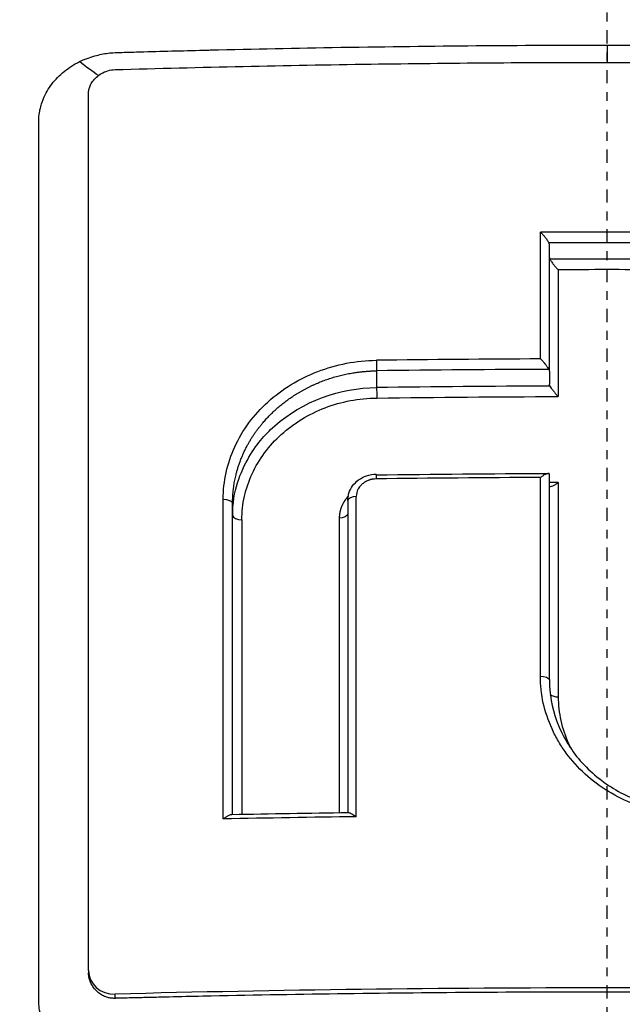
# Model space of a CAD drawing. Header units: millimetres. Extents: x 0 to 4378, y 0 to 2376.
# Tile 256 of 256: x 2208 to 2215, y 1718 to 1729. Entities that reach past the tile are written whole.
import ezdxf

# ---------------------------------------------------------------- set-up
doc = ezdxf.new("R2010")
doc.units = ezdxf.units.MM
doc.header["$LTSCALE"] = 0.2
doc.linetypes.add('CENTER2', pattern=[1.125, 0.75, -0.125, 0.125, -0.125])
doc.layers.add('02_Center Line', color=1, linetype='CENTER2')

# ---------------------------------------------------------------- blocks, each defined once
blk = doc.blocks.new('A$C8e57dc05')
for p, q in [((-0.649, 1122.599), (-0.649, 1124.032)), ((-2.602, 1122.604), (-2.602, 1122.415)), ((-0.649, 1122.599), (-0.649, 1122.452)), ((-0.649, 1119.108), (-0.649, 1121.436)), ((-0.649, 1121.318), (-0.649, 1121.422)), ((-0.649, 1119.108), (-0.649, 1121.3)), ((-4.23, 1117.587), (-4.23, 1121.106)), ((-4.23, 1121.106), (-4.23, 1120.966)), ((-2.928, 1121.136), (-2.928, 1117.608)), ((-4.23, 1117.587), (-4.23, 1120.966)), ((-2.928, 1120.982), (-2.928, 1117.608)), ((-2.928, 1120.982), (-2.928, 1120.982)), ((-0.649, 1119.108), (-0.649, 1119.108)), ((-0.649, 1119.108), (-0.649, 1119.108)), ((-5.858, 1115.821), (-5.858, 1115.793)), ((-5.558, 1115.506), (-5.558, 1115.554))]:
    blk.add_line(p, q)
blk.add_arc((-0.402, 1123.826), 0.725, 250.1354, 250.1365)
for centre, major_axis, ratio, start_param, end_param in [((-0.759, 1083.297), (0.004, 82.251), 0.0001, 5.212499, 5.232472), ((0, 1097.606), (71.394, -0.001), 0.372125, 1.56023, 1.581294), ((-0.761, 1124.059), (-0.111, 0.038), 0.508261, 3.322829, 3.62204), ((0, 1097.401), (71.374, -0.001), 0.37342, 1.56159, 1.579944), ((0, 1097.215), (71.379, -0.001), 0.373395, 1.561722, 1.579812), ((0, 1097.009), (71.367, -0.001), 0.374672, 1.563054, 1.57848), ((-0.541, 1083.326), (-0.002, 81.799), 0.000088, 1.053934, 1.073989), ((0.009, 1095.15), (74.104, -0.001), 0.372313, 1.581043, 1.606078), ((0.009, 1094.976), (74.055, -0.001), 0.373311, 1.579759, 1.60606), ((0.008, 1094.787), (74.001, -0.001), 0.373579, 1.579615, 1.60608), ((-2.603, 1121.335), (-0.0013, 0.1), 0.032031, 0.000012, 1.088558), ((0.007, 1093.274), (-75.665, 0.001), 0.371697, 4.722395, 4.746949), ((-2.603, 1121.335), (-0.0013, 0.1), 0.032031, 6.200485, 6.283197), ((-0.755, 1083.652), (0.003, 81.499), 0.000065, 5.163078, 5.193919), ((0.006, 1093.163), (75.101, -0.001), 0.375219, 1.578176, 1.579515), ((-0.543, 1083.646), (-0.001, 81.117), 0.000063, 1.087484, 1.120975), ((-2.849, 1083.786), (-0.006, -81.06), 0.000203, 2.000559, 2.050301), ((-4.356, 1083.868), (0.006, 80.689), 0.000244, 5.1428, 5.192726), ((-4.103, 1083.855), (-0.005, 80.346), 0.000269, 1.09132, 1.137515), ((-3.005, 1083.794), (0.004, -80.621), 0.000239, 4.233607, 4.279597), ((0.026, 1087.784), (-80.099, 0.001), 0.371981, 4.748074, 4.766871), ((-5.558, 1115.829), (0.297, 0.047), 0.914372, 2.997164, 4.567957)]:
    blk.add_ellipse(centre, major_axis=major_axis, ratio=ratio, start_param=start_param, end_param=end_param)
for points, knots in [([(-21.116, 1079.812), (-21.626, 1080.346), (-22.095, 1080.863), (-23.074, 1081.997), (-23.575, 1082.596), (-24.501, 1083.779), (-25.497, 1085.091), (-27.14, 1087.752), (-27.524, 1088.412), (-27.992, 1089.301), (-28.114, 1089.541), (-28.356, 1090.026), (-28.486, 1090.291), (-28.785, 1090.918), (-28.96, 1091.298), (-29.179, 1091.8), (-29.235, 1091.929), (-29.489, 1092.531), (-29.685, 1093.024), (-30.166, 1094.313), (-30.435, 1095.119), (-31.714, 1099.5), (-32.401, 1103.946), (-31.75, 1109.237), (-31.715, 1109.494), (-31.638, 1110.024), (-31.596, 1110.288), (-31.509, 1110.801), (-31.463, 1111.054), (-31.22, 1112.311), (-30.976, 1113.302), (-30.536, 1114.774), (-30.376, 1115.263), (-29.508, 1117.715), (-28.615, 1119.614), (-27.265, 1121.862), (-26.987, 1122.299), (-24.346, 1126.245), (-21.31, 1129.258), (-15.568, 1133.101), (-13.191, 1134.314), (-9.442, 1135.705), (-8.166, 1136.093), (-5.586, 1136.717), (-4.261, 1136.955), (-2.933, 1137.1)], [0, 0, 0, 0, 0.224226, 0.224226, 0.438481, 0.438481, 0.643813, 0.643813, 0.718212, 0.718212, 0.74576, 0.74576, 0.776284, 0.776284, 0.820204, 0.820204, 0.834927, 0.834927, 0.896521, 0.896521, 0.995652, 0.995652, 1.428405, 1.428405, 1.450296, 1.450296, 1.471663, 1.471663, 1.492327, 1.492327, 1.574835, 1.574835, 1.616316, 1.616316, 1.784634, 1.784634, 1.826029, 1.826029, 2.164003, 2.164003, 2.373598, 2.373598, 2.479923, 2.479923, 2.586935, 2.586935, 2.586935, 2.586935]), ([(-13.381, 1135.946), (-13.998, 1135.734), (-14.607, 1135.509), (-15.869, 1135.008), (-16.518, 1134.73), (-17.882, 1134.106), (-18.593, 1133.754), (-21.136, 1132.406), (-22.859, 1131.309), (-24.878, 1129.812), (-25.292, 1129.493), (-26.628, 1128.419), (-27.511, 1127.642), (-29.245, 1125.982), (-30.089, 1125.094), (-31.29, 1123.713), (-31.686, 1123.235), (-32.465, 1122.252), (-32.847, 1121.745), (-33.595, 1120.703), (-33.96, 1120.166), (-35.055, 1118.474), (-35.73, 1117.299), (-36.656, 1115.489), (-36.956, 1114.864), (-37.531, 1113.578), (-37.806, 1112.918), (-38.327, 1111.564), (-38.572, 1110.869), (-38.912, 1109.816), (-39.021, 1109.459), (-39.344, 1108.356), (-39.539, 1107.607), (-40.087, 1105.227), (-40.357, 1103.584), (-40.566, 1101.537), (-40.6, 1101.135), (-40.668, 1100.196), (-40.695, 1099.658), (-40.722, 1098.766), (-40.728, 1098.44), (-40.73, 1098.006), (-40.731, 1097.943), (-40.731, 1097.804), (-40.731, 1097.732), (-40.731, 1097.407), (-40.73, 1097.212), (-40.73, 1096.859), (-40.73, 1096.763), (-40.731, 1096.477), (-40.731, 1096.331), (-40.731, 1096.022), (-40.731, 1095.87), (-40.73, 1095.617), (-40.729, 1095.516), (-40.727, 1095.326), (-40.725, 1095.245), (-40.722, 1095.048), (-40.719, 1094.941), (-40.714, 1094.743), (-40.711, 1094.653), (-40.665, 1093.298), (-40.562, 1092.033), (-40.293, 1089.965), (-40.163, 1089.16), (-39.86, 1087.591), (-39.689, 1086.825), (-39.401, 1085.694), (-39.302, 1085.327), (-38.987, 1084.226), (-38.756, 1083.495), (-37.548, 1080.034), (-36.282, 1077.363), (-34.603, 1074.666), (-34.516, 1074.529), (-34.342, 1074.256), (-34.254, 1074.12), (-34.076, 1073.85), (-33.986, 1073.715), (-33.824, 1073.474), (-33.751, 1073.367), (-33.302, 1072.716), (-32.907, 1072.174), (-32.383, 1071.49), (-32.266, 1071.339), (-32.046, 1071.059), (-31.942, 1070.929), (-31.733, 1070.669), (-31.627, 1070.539), (-31.383, 1070.244), (-31.245, 1070.08), (-30.972, 1069.76), (-30.838, 1069.605), (-30.548, 1069.276), (-30.393, 1069.104), (-30.163, 1068.853), (-30.091, 1068.775), (-29.914, 1068.585), (-29.808, 1068.473), (-29.578, 1068.232), (-29.453, 1068.102), (-29.144, 1067.787), (-28.959, 1067.602), (-28.573, 1067.222), (-28.372, 1067.028), (-27.754, 1066.444), (-27.329, 1066.059), (-26.789, 1065.591), (-26.686, 1065.502), (-26.417, 1065.274), (-26.251, 1065.135), (-25.903, 1064.849), (-25.722, 1064.703), (-25.343, 1064.403), (-25.145, 1064.248), (-24.745, 1063.943), (-24.544, 1063.793), (-24.145, 1063.5), (-23.948, 1063.358), (-23.359, 1062.942), (-22.962, 1062.672), (-22.177, 1062.158), (-21.79, 1061.913), (-21.026, 1061.449), (-20.65, 1061.229), (-19.559, 1060.613), (-18.828, 1060.229), (-17.418, 1059.543), (-16.743, 1059.236), (-15.452, 1058.692), (-14.839, 1058.451), (-13.67, 1058.025), (-13.119, 1057.836), (-12.315, 1057.581), (-12.069, 1057.505), (-11.358, 1057.294), (-10.889, 1057.164), (-9.588, 1056.827), (-8.749, 1056.638), (-6.621, 1056.228), (-5.325, 1056.041), (-3.358, 1055.853), (-2.7, 1055.806), (-1.711, 1055.759), (-1.378, 1055.748), (-0.715, 1055.732), (-0.388, 1055.729), (-0.057, 1055.729)], [-18.65667, -18.65667, -18.65667, -18.65667, -18.308332, -18.308332, -17.924512, -17.924512, -17.485993, -17.485993, -16.316696, -16.316696, -16.006668, -16.006668, -15.296307, -15.296307, -14.534305, -14.534305, -14.139555, -14.139555, -13.730091, -13.730091, -13.30546, -13.30546, -12.401825, -12.401825, -11.929878, -11.929878, -11.437802, -11.437802, -10.9252, -10.9252, -10.663362, -10.663362, -10.117833, -10.117833, -8.934625, -8.934625, -8.645977, -8.645977, -8.260408, -8.260408, -8.006475, -8.006475, -7.961161, -7.961161, -7.91407, -7.91407, -7.778509, -7.778509, -7.724161, -7.724161, -7.666804, -7.666804, -7.602838, -7.602838, -7.565627, -7.565627, -7.532521, -7.532521, -7.488032, -7.488032, -7.450837, -7.450837, -6.924212, -6.924212, -6.587553, -6.587553, -6.265466, -6.265466, -6.109966, -6.109966, -5.79866, -5.79866, -4.627003, -4.627003, -4.564096, -4.564096, -4.501625, -4.501625, -4.439084, -4.439084, -4.389917, -4.389917, -4.135415, -4.135415, -4.06302, -4.06302, -4.00074, -4.00074, -3.938004, -3.938004, -3.858125, -3.858125, -3.782258, -3.782258, -3.697501, -3.697501, -3.658476, -3.658476, -3.601749, -3.601749, -3.53559, -3.53559, -3.439968, -3.439968, -3.337887, -3.337887, -3.131131, -3.131131, -3.082568, -3.082568, -3.005474, -3.005474, -2.922888, -2.922888, -2.834293, -2.834293, -2.74619, -2.74619, -2.661641, -2.661641, -2.496608, -2.496608, -2.34096, -2.34096, -2.194458, -2.194458, -1.921626, -1.921626, -1.681164, -1.681164, -1.470918, -1.470918, -1.287493, -1.287493, -1.207074, -1.207074, -1.056347, -1.056347, -0.792008, -0.792008, -0.395398, -0.395398, -0.197631, -0.197631, -0.099394, -0.099394, 0, 0, 0, 0]), ([(-20.581, 1089.645), (-21.167, 1090.251), (-21.725, 1090.888), (-22.772, 1092.202), (-23.264, 1092.883), (-24.638, 1094.987), (-25.419, 1096.471), (-26.472, 1099.035), (-26.828, 1100.085), (-27.191, 1101.44), (-27.262, 1101.729), (-27.361, 1102.157), (-27.394, 1102.304), (-27.576, 1103.158), (-27.694, 1103.869), (-27.831, 1104.957), (-27.872, 1105.345), (-27.936, 1106.156), (-27.959, 1106.572), (-27.985, 1107.417), (-27.987, 1107.849), (-27.97, 1108.718), (-27.95, 1109.153), (-27.889, 1110.016), (-27.847, 1110.446), (-27.58, 1112.62), (-27.185, 1114.328), (-26.486, 1116.38), (-26.342, 1116.772), (-25.869, 1117.968), (-25.508, 1118.761), (-24.707, 1120.313), (-24.265, 1121.073), (-23.549, 1122.175), (-23.304, 1122.532), (-22.797, 1123.235), (-22.535, 1123.579), (-21.999, 1124.251), (-21.72, 1124.584), (-21.147, 1125.236), (-20.844, 1125.562), (-20.405, 1126.016), (-20.262, 1126.16), (-17.851, 1128.539), (-15.19, 1130.383), (-11.896, 1131.921), (-11.527, 1132.084), (-10.501, 1132.512), (-9.837, 1132.76), (-8.16, 1133.319), (-7.133, 1133.6), (-5.569, 1133.936), (-5.045, 1134.034), (-3.992, 1134.2), (-3.464, 1134.269), (-2.933, 1134.323)], [0.00002, 0.00002, 0.00002, 0.00002, 0.259158, 0.259158, 0.518708, 0.518708, 1.038075, 1.038075, 1.384705, 1.384705, 1.477831, 1.477831, 1.526561, 1.526561, 1.759973, 1.759973, 1.890971, 1.890971, 2.029156, 2.029156, 2.171186, 2.171186, 2.316283, 2.316283, 2.460898, 2.460898, 3.049329, 3.049329, 3.189055, 3.189055, 3.478614, 3.478614, 3.769885, 3.769885, 3.913253, 3.913253, 4.056001, 4.056001, 4.19686, 4.19686, 4.341119, 4.341119, 4.411312, 4.411312, 5.498875, 5.498875, 5.634552, 5.634552, 5.872375, 5.872375, 6.229939, 6.229939, 6.408513, 6.408513, 6.587137, 6.587137, 6.587137, 6.587137]), ([(0.009, 1131.902), (-1.128, 1131.902), (-2.276, 1131.815), (-4.534, 1131.514), (-5.688, 1131.288), (-8.127, 1130.653), (-9.404, 1130.222), (-13.452, 1128.524), (-16.034, 1126.905), (-20.77, 1122.677), (-22.793, 1120.017), (-25.516, 1114.411), (-26.47, 1111.241), (-26.709, 1106.047), (-26.63, 1104.458), (-26.035, 1100.518), (-25.328, 1098.21), (-22.925, 1093.137), (-21.315, 1091.14), (-20.252, 1089.948)], [-3.557548, -3.557548, -3.557548, -3.557548, -3.349945, -3.349945, -3.131371, -3.131371, -2.88131, -2.88131, -2.314192, -2.314192, -1.681115, -1.681115, -1.111984, -1.111984, -0.864569, -0.864569, -0.492008, -0.492008, -0.000015, -0.000015, -0.000015, -0.000015]), ([(20.254, 1089.948), (21.316, 1091.138), (22.924, 1093.134), (25.326, 1098.201), (26.033, 1100.506), (26.63, 1104.442), (26.71, 1106.029), (26.475, 1111.22), (25.525, 1114.391), (22.805, 1120.001), (20.784, 1122.663), (16.051, 1126.893), (13.47, 1128.515), (9.424, 1130.215), (8.146, 1130.647), (5.708, 1131.284), (4.554, 1131.511), (2.295, 1131.814), (1.147, 1131.901), (0.009, 1131.902)], [-5.847616, -5.847616, -5.847616, -5.847616, -5.038817, -5.038817, -4.426364, -4.426364, -4.019655, -4.019655, -3.083823, -3.083823, -2.043533, -2.043533, -1.111663, -1.111663, -0.700523, -0.700523, -0.341482, -0.341482, 0, 0, 0, 0]), ([(-5.962, 1126.101), (-5.903, 1126.128), (-5.846, 1126.15), (-5.787, 1126.167), (-5.744, 1126.179), (-5.679, 1126.193), (-5.638, 1126.197), (-5.623, 1126.199), (-5.611, 1126.2), (-5.605, 1126.201), (-5.584, 1126.203), (-5.542, 1126.204), (-5.479, 1126.206), (-5.426, 1126.208), (-5.329, 1126.21), (-5.263, 1126.212), (-5.252, 1126.213), (-5.241, 1126.213), (-5.232, 1126.213), (-4.989, 1126.22), (-4.758, 1126.226), (-4.512, 1126.232), (-4.503, 1126.232), (-4.494, 1126.233), (-4.485, 1126.233), (-3.978, 1126.245), (-3.517, 1126.254), (-3.008, 1126.263), (-3.002, 1126.263), (-2.996, 1126.263), (-2.99, 1126.263), (-1.958, 1126.28), (-0.982, 1126.288), (0.003, 1126.288)], [0, 0, 0, 0, 0.03125, 0.03125, 0.03125, 0.053883, 0.053883, 0.053883, 0.0625, 0.0625, 0.0625, 0.09375, 0.09375, 0.09375, 0.120399, 0.120399, 0.120399, 0.125, 0.125, 0.125, 0.245614, 0.245614, 0.245614, 0.25, 0.25, 0.25, 0.497095, 0.497095, 0.497095, 0.5, 0.5, 0.5, 1, 1, 1, 1]), ([(0.003, 1126.288), (0.918, 1126.288), (1.875, 1126.28), (2.779, 1126.266), (2.851, 1126.265), (2.923, 1126.264), (2.996, 1126.263), (3.383, 1126.257), (3.783, 1126.249), (4.166, 1126.24), (4.275, 1126.238), (4.383, 1126.235), (4.491, 1126.233), (4.737, 1126.227), (4.983, 1126.221), (5.238, 1126.213), (5.299, 1126.212), (5.362, 1126.21), (5.424, 1126.208), (5.466, 1126.206), (5.509, 1126.206), (5.552, 1126.204), (5.572, 1126.203), (5.591, 1126.202), (5.611, 1126.201), (5.72, 1126.191), (5.824, 1126.164), (5.919, 1126.123), (5.935, 1126.116), (5.951, 1126.109), (5.967, 1126.101)], [0, 0, 0, 0, 0.0625, 0.0625, 0.0625, 0.0674467, 0.0674467, 0.0674467, 0.09375, 0.09375, 0.09375, 0.1011986, 0.1011986, 0.1011986, 0.1181477, 0.1181477, 0.1181477, 0.1222453, 0.1222453, 0.1222453, 0.125, 0.125, 0.125, 0.1262746, 0.1262746, 0.1262746, 0.133446, 0.133446, 0.133446, 0.1346715, 0.1346715, 0.1346715, 0.1346715]), ([(-6.421, 1116.41), (-6.421, 1116.439), (-6.421, 1116.469), (-6.421, 1116.501), (-6.421, 1116.92), (-6.421, 1117.328), (-6.421, 1117.725), (-6.421, 1118.174), (-6.421, 1118.608), (-6.421, 1119.028), (-6.421, 1119.071), (-6.421, 1119.113), (-6.421, 1119.155), (-6.421, 1119.556), (-6.421, 1119.945), (-6.421, 1120.32), (-6.421, 1120.332), (-6.421, 1120.345), (-6.421, 1120.357), (-6.421, 1120.55), (-6.421, 1120.741), (-6.421, 1120.927), (-6.421, 1121.114), (-6.421, 1121.261), (-6.421, 1121.478), (-6.421, 1121.513), (-6.421, 1121.549), (-6.421, 1121.584), (-6.421, 1121.979), (-6.421, 1122.359), (-6.421, 1122.726), (-6.421, 1122.93), (-6.421, 1123.119), (-6.421, 1123.309), (-6.421, 1123.491), (-6.421, 1123.674), (-6.421, 1123.876), (-6.421, 1124.188), (-6.421, 1124.483), (-6.421, 1124.777), (-6.421, 1124.871), (-6.421, 1124.964), (-6.421, 1125.057), (-6.421, 1125.085), (-6.421, 1125.113), (-6.421, 1125.141), (-6.421, 1125.202), (-6.421, 1125.262), (-6.421, 1125.323), (-6.421, 1125.353), (-6.421, 1125.383), (-6.421, 1125.414), (-6.421, 1125.444), (-6.42, 1125.474), (-6.416, 1125.505), (-6.41, 1125.551), (-6.399, 1125.597), (-6.383, 1125.642), (-6.379, 1125.656), (-6.373, 1125.669), (-6.368, 1125.683), (-6.356, 1125.712), (-6.342, 1125.74), (-6.326, 1125.768), (-6.31, 1125.795), (-6.292, 1125.822), (-6.272, 1125.848), (-6.233, 1125.9), (-6.186, 1125.948), (-6.134, 1125.99), (-6.108, 1126.012), (-6.08, 1126.032), (-6.052, 1126.05), (-6.023, 1126.069), (-5.993, 1126.086), (-5.962, 1126.101)], [0.7479366, 0.7479366, 0.7479366, 0.7479366, 0.75, 0.75, 0.75, 0.7778267, 0.7778267, 0.7778267, 0.8093257, 0.8093257, 0.8093257, 0.8125, 0.8125, 0.8125, 0.8427642, 0.8427642, 0.8427642, 0.84375, 0.84375, 0.84375, 0.859375, 0.859375, 0.859375, 0.875, 0.875, 0.875, 0.8775605, 0.8775605, 0.8775605, 0.90625, 0.90625, 0.90625, 0.9222304, 0.9222304, 0.9222304, 0.9375, 0.9375, 0.9375, 0.9612141, 0.9612141, 0.9612141, 0.96875, 0.96875, 0.96875, 0.9710053, 0.9710053, 0.9710053, 0.9758787, 0.9758787, 0.9758787, 0.9783012, 0.9783012, 0.9783012, 0.9807089, 0.9807089, 0.9807089, 0.984375, 0.984375, 0.984375, 0.9854706, 0.9854706, 0.9854706, 0.987866, 0.987866, 0.987866, 0.9902844, 0.9902844, 0.9902844, 0.9951532, 0.9951532, 0.9951532, 0.9975841, 0.9975841, 0.9975841, 1, 1, 1, 1]), ([(-5.558, 1126.011), (-4.594, 1126.039), (-3.629, 1126.06), (-1.773, 1126.086), (-0.887, 1126.093), (0.893, 1126.093), (1.779, 1126.086), (3.634, 1126.06), (4.6, 1126.039), (5.564, 1126.011)], [-1.113248, -1.113248, -1.113248, -1.113248, -0.82321, -0.82321, -0.556619, -0.556619, -0.289996, -0.289996, 0, 0, 0, 0]), ([(-5.858, 1125.743), (-5.858, 1125.757), (-5.857, 1125.771), (-5.851, 1125.799), (-5.846, 1125.813), (-5.833, 1125.844), (-5.824, 1125.861), (-5.8, 1125.894), (-5.785, 1125.911), (-5.751, 1125.941), (-5.732, 1125.955), (-5.69, 1125.98), (-5.666, 1125.99), (-5.614, 1126.006), (-5.586, 1126.01), (-5.558, 1126.011)], [-0.04708138, -0.04708138, -0.04708138, -0.04708138, -0.04206155, -0.04206155, -0.03717867, -0.03717867, -0.03071828, -0.03071828, -0.02354661, -0.02354661, -0.01630299, -0.01630299, -0.00841386, -0.00841386, -0.00000018, -0.00000018, -0.00000018, -0.00000018]), ([(-5.858, 1115.821), (-5.858, 1117.533), (-5.858, 1119.217), (-5.858, 1122.527), (-5.858, 1124.148), (-5.858, 1125.743)], [-1.119586, -1.119586, -1.119586, -1.119586, -0.560022, -0.560022, -0.000001, -0.000001, -0.000001, -0.000001]), ([(-0.749, 1124.172), (-0.747, 1124.17), (-0.745, 1124.168), (-0.735, 1124.158), (-0.726, 1124.149), (-0.71, 1124.131), (-0.702, 1124.122), (-0.686, 1124.101), (-0.678, 1124.089), (-0.663, 1124.068), (-0.658, 1124.059), (-0.654, 1124.052)], [-0.00087517, -0.00087517, -0.00087517, -0.00087517, 0, 0, 0.00367077, 0.00367077, 0.00733576, 0.00733576, 0.01154249, 0.01154249, 0.01552268, 0.01552268, 0.01552268, 0.01552268]), ([(-0.648, 1123.887), (-0.648, 1123.884), (-0.648, 1123.88), (-0.646, 1123.874), (-0.645, 1123.87), (-0.643, 1123.867)], [0.000001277, 0.000001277, 0.000001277, 0.000001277, 0.001372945, 0.001372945, 0.002896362, 0.002896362, 0.002896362, 0.002896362]), ([(-0.643, 1123.867), (-0.639, 1123.859), (-0.633, 1123.85), (-0.619, 1123.829), (-0.61, 1123.817), (-0.594, 1123.797), (-0.586, 1123.787), (-0.571, 1123.77), (-0.562, 1123.761), (-0.552, 1123.751), (-0.55, 1123.749), (-0.548, 1123.747)], [0.00007712, 0.00007712, 0.00007712, 0.00007712, 0.00339611, 0.00339611, 0.00696269, 0.00696269, 0.00993886, 0.00993886, 0.01291436, 0.01291436, 0.01372222, 0.01372222, 0.01372222, 0.01372222]), ([(-0.749, 1122.739), (-0.747, 1122.737), (-0.745, 1122.735), (-0.733, 1122.723), (-0.723, 1122.712), (-0.704, 1122.69), (-0.695, 1122.679), (-0.68, 1122.659), (-0.674, 1122.65), (-0.663, 1122.634), (-0.658, 1122.626), (-0.655, 1122.62)], [-0.00093187, -0.00093187, -0.00093187, -0.00093187, 0, 0, 0.00436612, 0.00436612, 0.00867322, 0.00867322, 0.01202355, 0.01202355, 0.01490186, 0.01490186, 0.01490186, 0.01490186]), ([(-4.336, 1121.152), (-4.336, 1121.253), (-4.325, 1121.354), (-4.303, 1121.454), (-4.281, 1121.553), (-4.248, 1121.65), (-4.205, 1121.744), (-4.162, 1121.838), (-4.109, 1121.929), (-4.046, 1122.014), (-3.983, 1122.099), (-3.911, 1122.178), (-3.831, 1122.251), (-3.751, 1122.324), (-3.663, 1122.39), (-3.568, 1122.448), (-3.474, 1122.506), (-3.373, 1122.555), (-3.268, 1122.595), (-3.163, 1122.636), (-3.054, 1122.667), (-2.943, 1122.689), (-2.832, 1122.71), (-2.718, 1122.721), (-2.604, 1122.723)], [0, 0, 0, 0, 0.125, 0.125, 0.125, 0.25, 0.25, 0.25, 0.375, 0.375, 0.375, 0.499999, 0.499999, 0.499999, 0.625, 0.625, 0.625, 0.75, 0.75, 0.75, 0.875, 0.875, 0.875, 1, 1, 1, 1]), ([(-0.655, 1122.62), (-0.653, 1122.616), (-0.651, 1122.613), (-0.649, 1122.606), (-0.649, 1122.602), (-0.649, 1122.599)], [0.000120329, 0.000120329, 0.000120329, 0.000120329, 0.001765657, 0.001765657, 0.003236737, 0.003236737, 0.003236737, 0.003236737]), ([(-4.23, 1120.966), (-4.23, 1121.241), (-4.142, 1121.461), (-4.045, 1121.627), (-3.996, 1121.71), (-3.944, 1121.781), (-3.894, 1121.839), (-3.843, 1121.898), (-3.83, 1121.914), (-3.752, 1121.983), (-3.439, 1122.261), (-3.014, 1122.41), (-2.602, 1122.415)], [0, 0, 0, 0, 0.25, 0.25, 0.25, 0.375, 0.375, 0.375, 0.5, 0.5, 0.5, 1, 1, 1, 1]), ([(-0.643, 1122.431), (-0.644, 1122.435), (-0.646, 1122.438), (-0.648, 1122.446), (-0.648, 1122.449), (-0.649, 1122.452)], [-0.003051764, -0.003051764, -0.003051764, -0.003051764, -0.001475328, -0.001475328, -0.000001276, -0.000001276, -0.000001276, -0.000001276]), ([(-0.643, 1122.431), (-0.639, 1122.424), (-0.633, 1122.416), (-0.62, 1122.396), (-0.612, 1122.386), (-0.596, 1122.366), (-0.588, 1122.356), (-0.572, 1122.337), (-0.563, 1122.327), (-0.552, 1122.317), (-0.55, 1122.315), (-0.548, 1122.313)], [0.00000446, 0.00000446, 0.00000446, 0.00000446, 0.00315582, 0.00315582, 0.00647054, 0.00647054, 0.00967903, 0.00967903, 0.01290135, 0.01290135, 0.01364303, 0.01364303, 0.01364303, 0.01364303]), ([(-4.125, 1120.92), (-4.125, 1121.009), (-4.115, 1121.097), (-4.096, 1121.185), (-4.076, 1121.272), (-4.047, 1121.358), (-4.009, 1121.44), (-3.971, 1121.522), (-3.924, 1121.602), (-3.868, 1121.676), (-3.813, 1121.751), (-3.749, 1121.821), (-3.679, 1121.884), (-3.608, 1121.948), (-3.531, 1122.006), (-3.448, 1122.057), (-3.365, 1122.107), (-3.276, 1122.15), (-3.184, 1122.186), (-3.092, 1122.221), (-2.995, 1122.248), (-2.898, 1122.267), (-2.8, 1122.285), (-2.7, 1122.295), (-2.6, 1122.296)], [0, 0, 0, 0, 0.125, 0.125, 0.125, 0.25, 0.25, 0.25, 0.375, 0.375, 0.375, 0.5, 0.5, 0.5, 0.625, 0.625, 0.625, 0.75, 0.75, 0.75, 0.875, 0.875, 0.875, 1, 1, 1, 1]), ([(-2.928, 1121.137), (-2.928, 1121.166), (-2.923, 1121.194), (-2.905, 1121.25), (-2.891, 1121.277), (-2.854, 1121.328), (-2.831, 1121.35), (-2.778, 1121.389), (-2.747, 1121.405), (-2.68, 1121.428), (-2.642, 1121.435), (-2.605, 1121.435)], [0, 0, 0, 0, 0.00895328, 0.00895328, 0.01838291, 0.01838291, 0.02820002, 0.02820002, 0.03841759, 0.03841759, 0.04963357, 0.04963357, 0.04963357, 0.04963357]), ([(-0.649, 1121.436), (-0.649, 1121.439), (-0.65, 1121.441), (-0.654, 1121.443), (-0.657, 1121.443), (-0.669, 1121.442), (-0.68, 1121.438), (-0.702, 1121.429), (-0.711, 1121.424), (-0.73, 1121.412), (-0.74, 1121.405), (-0.749, 1121.397)], [-0.01932859, -0.01932859, -0.01932859, -0.01932859, -0.01686752, -0.01686752, -0.01403596, -0.01403596, -0.0080494, -0.0080494, -0.00399872, -0.00399872, 0, 0, 0, 0]), ([(-2.607, 1121.381), (-2.621, 1121.381), (-2.634, 1121.38), (-2.645, 1121.378), (-2.649, 1121.378), (-2.653, 1121.377), (-2.656, 1121.376), (-2.666, 1121.374), (-2.675, 1121.372), (-2.683, 1121.369), (-2.686, 1121.369), (-2.689, 1121.368), (-2.691, 1121.367), (-2.701, 1121.363), (-2.709, 1121.359), (-2.717, 1121.355), (-2.725, 1121.351), (-2.732, 1121.347), (-2.738, 1121.343), (-2.744, 1121.339), (-2.75, 1121.335), (-2.755, 1121.331), (-2.761, 1121.327), (-2.766, 1121.322), (-2.77, 1121.318), (-2.78, 1121.309), (-2.788, 1121.3), (-2.794, 1121.292), (-2.8, 1121.284), (-2.805, 1121.276), (-2.81, 1121.268), (-2.825, 1121.24), (-2.832, 1121.211), (-2.831, 1121.182)], [0, 0, 0, 0, 0.046422, 0.046422, 0.046422, 0.063135, 0.063135, 0.063135, 0.11053, 0.11053, 0.11053, 0.12627, 0.12627, 0.12627, 0.18889, 0.18889, 0.18889, 0.251509, 0.251509, 0.251509, 0.313558, 0.313558, 0.313558, 0.37668, 0.37668, 0.37668, 0.501837, 0.501837, 0.501837, 0.609274, 0.609274, 0.609274, 1, 1, 1, 1]), ([(-0.649, 1121.301), (-0.648, 1121.3), (-0.647, 1121.298), (-0.644, 1121.296), (-0.641, 1121.296), (-0.631, 1121.296), (-0.622, 1121.299), (-0.601, 1121.307), (-0.591, 1121.313), (-0.566, 1121.328), (-0.555, 1121.336), (-0.548, 1121.342)], [0.00005399, 0.00005399, 0.00005399, 0.00005399, 0.00205261, 0.00205261, 0.00430952, 0.00430952, 0.00906863, 0.00906863, 0.01302984, 0.01302984, 0.01836274, 0.01836274, 0.01836274, 0.01836274]), ([(-0.542, 1118.407), (-0.544, 1118.409), (-0.545, 1118.411), (-0.546, 1118.414), (-0.573, 1118.459), (-0.597, 1118.505), (-0.618, 1118.553), (-0.661, 1118.648), (-0.695, 1118.746), (-0.717, 1118.846), (-0.739, 1118.947), (-0.75, 1119.049), (-0.75, 1119.151)], [0.6844931, 0.6844931, 0.6844931, 0.6844931, 0.6875004, 0.6875004, 0.6875004, 0.7500001, 0.7500001, 0.7500001, 0.8750003, 0.8750003, 0.8750003, 1, 1, 1, 1]), ([(-0.649, 1119.108), (-0.649, 1118.953), (-0.62, 1118.796), (-0.511, 1118.496), (-0.427, 1118.348), (-0.212, 1118.087), (-0.075, 1117.971), (0.22, 1117.792), (0.382, 1117.725), (0.689, 1117.646), (0.835, 1117.627), (0.98, 1117.627)], [0, 0, 0, 0, 0.051913, 0.051913, 0.1058776, 0.1058776, 0.1607481, 0.1607481, 0.2128247, 0.2128247, 0.2563593, 0.2563593, 0.2563593, 0.2563593]), ([(-0.548, 1118.916), (-0.548, 1118.826), (-0.538, 1118.736), (-0.519, 1118.648), (-0.5, 1118.56), (-0.47, 1118.473), (-0.432, 1118.39), (-0.422, 1118.368), (-0.412, 1118.347), (-0.4, 1118.326)], [0, 0, 0, 0, 0.1250001, 0.1250001, 0.1250001, 0.2500003, 0.2500003, 0.2500003, 0.2825434, 0.2825434, 0.2825434, 0.2825434]), ([(0.598, 1117.617), (0.502, 1117.637), (0.408, 1117.665), (0.317, 1117.7), (0.213, 1117.74), (0.112, 1117.789), (0.018, 1117.846), (-0.077, 1117.904), (-0.164, 1117.97), (-0.244, 1118.043), (-0.324, 1118.116), (-0.397, 1118.196), (-0.459, 1118.281), (-0.489, 1118.322), (-0.517, 1118.364), (-0.542, 1118.407)], [0.1417191, 0.1417191, 0.1417191, 0.1417191, 0.2500001, 0.2500001, 0.2500001, 0.3750004, 0.3750004, 0.3750004, 0.5000001, 0.5000001, 0.5000001, 0.6250007, 0.6250007, 0.6250007, 0.6844931, 0.6844931, 0.6844931, 0.6844931]), ([(-2.923, 1117.608), (-2.921, 1117.608), (-2.919, 1117.608), (-2.908, 1117.606), (-2.896, 1117.601), (-2.874, 1117.589), (-2.866, 1117.584), (-2.847, 1117.572), (-2.838, 1117.565), (-2.831, 1117.56)], [0.00275972, 0.00275972, 0.00275972, 0.00275972, 0.00434697, 0.00434697, 0.00936629, 0.00936629, 0.01210725, 0.01210725, 0.0154347, 0.0154347, 0.0154347, 0.0154347]), ([(-4.336, 1117.535), (-4.324, 1117.545), (-4.312, 1117.553), (-4.289, 1117.568), (-4.278, 1117.574), (-4.257, 1117.583), (-4.248, 1117.586), (-4.24, 1117.586), (-4.24, 1117.586), (-4.239, 1117.586)], [0.00000287, 0.00000287, 0.00000287, 0.00000287, 0.00475145, 0.00475145, 0.00953659, 0.00953659, 0.01488501, 0.01488501, 0.01535084, 0.01535084, 0.01535084, 0.01535084]), ([(-6.287, 1115.065), (-6.296, 1115.078), (-6.305, 1115.091), (-6.313, 1115.105), (-6.321, 1115.118), (-6.329, 1115.132), (-6.336, 1115.146), (-6.351, 1115.174), (-6.364, 1115.203), (-6.375, 1115.233), (-6.397, 1115.294), (-6.411, 1115.355), (-6.418, 1115.417), (-6.421, 1115.448), (-6.422, 1115.479), (-6.422, 1115.51), (-6.422, 1115.534), (-6.422, 1115.558), (-6.422, 1115.582), (-6.422, 1115.588), (-6.422, 1115.593), (-6.422, 1115.599), (-6.422, 1115.649), (-6.422, 1115.698), (-6.422, 1115.748), (-6.421, 1115.787), (-6.421, 1115.825), (-6.421, 1115.865), (-6.421, 1116.055), (-6.421, 1116.217), (-6.421, 1116.41)], [0.71415673, 0.71415673, 0.71415673, 0.71415673, 0.71531044, 0.71531044, 0.71531044, 0.7164591, 0.7164591, 0.7164591, 0.71875, 0.71875, 0.71875, 0.72340425, 0.72340425, 0.72340425, 0.72567726, 0.72567726, 0.72567726, 0.72744673, 0.72744673, 0.72744673, 0.72785169, 0.72785169, 0.72785169, 0.73155671, 0.73155671, 0.73155671, 0.734375, 0.734375, 0.734375, 0.74793659, 0.74793659, 0.74793659, 0.74793659]), ([(-5.858, 1115.846), (-5.858, 1115.858), (-5.858, 1115.871), (-5.858, 1115.883), (-5.858, 1115.94), (-5.858, 1115.997), (-5.858, 1116.054)], [0.00509392, 0.00509392, 0.00509392, 0.00509392, 0.00878393, 0.00878393, 0.00878393, 0.02551278, 0.02551278, 0.02551278, 0.02551278]), ([(-5.558, 1115.506), (-5.576, 1115.506), (-5.594, 1115.506), (-5.612, 1115.509), (-5.625, 1115.512), (-5.638, 1115.515), (-5.651, 1115.519), (-5.668, 1115.524), (-5.685, 1115.531), (-5.7, 1115.54), (-5.716, 1115.548), (-5.73, 1115.558), (-5.744, 1115.568), (-5.779, 1115.596), (-5.807, 1115.631), (-5.827, 1115.669), (-5.841, 1115.696), (-5.85, 1115.724), (-5.855, 1115.753), (-5.857, 1115.766), (-5.858, 1115.78), (-5.858, 1115.793)], [0, 0, 0, 0, 0.113476, 0.113476, 0.113476, 0.199772, 0.199772, 0.199772, 0.314498, 0.314498, 0.314498, 0.426157, 0.426157, 0.426157, 0.710514, 0.710514, 0.710514, 0.908214, 0.908214, 0.908214, 1, 1, 1, 1]), ([(5.563, 1115.553), (3.714, 1115.601), (1.862, 1115.624), (-1.85, 1115.625), (-3.705, 1115.601), (-5.558, 1115.554)], [0, 0, 0, 0, 0.4995825, 0.4995825, 0.9999999, 0.9999999, 0.9999999, 0.9999999]), ([(0.002, 1115.577), (-0.506, 1115.577), (-1.013, 1115.575), (-1.521, 1115.572), (-2.029, 1115.568), (-2.537, 1115.563), (-3.044, 1115.556), (-3.552, 1115.549), (-4.06, 1115.54), (-4.567, 1115.529), (-4.693, 1115.526), (-4.82, 1115.524), (-4.947, 1115.521), (-5.01, 1115.519), (-5.074, 1115.518), (-5.137, 1115.516), (-5.2, 1115.515), (-5.264, 1115.513), (-5.327, 1115.512), (-5.391, 1115.51), (-5.454, 1115.509), (-5.517, 1115.507), (-5.531, 1115.507), (-5.545, 1115.506), (-5.558, 1115.506)], [0.500027, 0.500027, 0.500027, 0.500027, 0.636912, 0.636912, 0.636912, 0.773829, 0.773829, 0.773829, 0.9107426, 0.9107426, 0.9107426, 0.944971, 0.944971, 0.944971, 0.9620852, 0.9620852, 0.9620852, 0.9791994, 0.9791994, 0.9791994, 0.9963136, 0.9963136, 0.9963136, 1, 1, 1, 1]), ([(5.563, 1115.506), (5.55, 1115.506), (5.536, 1115.506), (5.522, 1115.507), (5.459, 1115.508), (5.396, 1115.51), (5.332, 1115.512), (5.269, 1115.513), (5.206, 1115.515), (5.142, 1115.516), (5.079, 1115.518), (5.016, 1115.519), (4.952, 1115.521), (4.825, 1115.523), (4.699, 1115.526), (4.572, 1115.529), (4.065, 1115.54), (3.557, 1115.548), (3.05, 1115.556), (2.542, 1115.563), (2.034, 1115.568), (1.526, 1115.572), (1.019, 1115.575), (0.511, 1115.577), (0.003, 1115.577), (0.003, 1115.577), (0.002, 1115.577), (0.002, 1115.577)], [0.0000001, 0.0000001, 0.0000001, 0.0000001, 0.0037017, 0.0037017, 0.0037017, 0.0208155, 0.0208155, 0.0208155, 0.0379293, 0.0379293, 0.0379293, 0.0550431, 0.0550431, 0.0550431, 0.0892707, 0.0892707, 0.0892707, 0.226181, 0.226181, 0.226181, 0.3630914, 0.3630914, 0.3630914, 0.5000017, 0.5000017, 0.5000017, 0.500027, 0.500027, 0.500027, 0.500027])]:
    blk.add_open_spline(points, degree=3, knots=knots)
for points in [[(0.003, 1126.288), (0.003, 1126.212), (0.003, 1126.146), (0.003, 1126.093)], [(-5.746, 1125.945), (-5.811, 1125.986), (-5.884, 1126.041), (-5.962, 1126.101)], [(-2.604, 1122.723), (-2.604, 1122.687), (-2.603, 1122.633), (-2.602, 1122.604)], [(-2.602, 1122.415), (-2.601, 1122.386), (-2.6, 1122.332), (-2.6, 1122.296)], [(-2.6, 1122.296), (-1.916, 1122.305), (-1.233, 1122.311), (-0.548, 1122.313)], [(-2.604, 1121.427), (-1.956, 1121.435), (-1.307, 1121.441), (-0.658, 1121.443)], [(-2.831, 1121.182), (-2.878, 1121.181), (-2.928, 1121.158), (-2.928, 1121.136)], [(-4.336, 1121.152), (-4.287, 1121.153), (-4.23, 1121.129), (-4.23, 1121.106)], [(-2.928, 1121.137), (-2.928, 1121.137), (-2.928, 1121.137), (-2.928, 1121.136)], [(-4.23, 1120.966), (-4.229, 1120.944), (-4.173, 1120.919), (-4.125, 1120.92)], [(-2.928, 1120.982), (-2.928, 1120.961), (-2.978, 1120.937), (-3.024, 1120.936)], [(-0.75, 1119.151), (-0.702, 1119.151), (-0.649, 1119.129), (-0.649, 1119.108)], [(-0.638, 1118.943), (-0.62, 1118.928), (-0.582, 1118.916), (-0.548, 1118.916)], [(-4.239, 1117.586), (-3.801, 1117.595), (-3.362, 1117.602), (-2.923, 1117.608)]]:
    blk.add_open_spline(points, degree=3)
for points, weights, knots in [([(-4.23, 1121.106), (-4.23, 1121.221), (-4.197, 1121.484), (-4.056, 1121.802), (-3.873, 1122.041), (-3.712, 1122.199), (-3.528, 1122.336), (-3.314, 1122.452), (-3.083, 1122.538), (-2.844, 1122.59), (-2.682, 1122.603), (-2.602, 1122.604)], [0.999999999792, 0.999999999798, 0.999999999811, 0.999999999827, 0.999999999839, 0.999999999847, 0.999999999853, 0.999999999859, 0.999999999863, 0.999999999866, 0.999999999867, 0.999999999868], [0, 0, 0, 0, 0.149228, 0.341945, 0.438482, 0.522156, 0.61848, 0.714614, 0.810956, 0.906804, 1, 1, 1, 1]), ([(-2.923, 1121.185), (-2.954, 1121.152), (-2.978, 1121.114), (-3.014, 1121.03), (-3.024, 1120.983), (-3.024, 1120.936)], [1.00000000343, 1.00000000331, 1.00000000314, 1.00000000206, 1.00000000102, 1], [0.5521319, 0.5521319, 0.5521319, 0.5521319, 0.7645287, 0.7645287, 1, 1, 1, 1])]:
    blk.add_rational_spline(points, weights, degree=3, knots=knots)
at = {"layer": '02_Center Line'}
blk.add_line((0, 1153.006), (0, -16.53), dxfattribs=at)

msp = doc.modelspace()

# ---------------------------------------------------------------- block references
msp.add_blockref('A$C8e57dc05', (2214.674, 602.257))

doc.saveas('drawing.dxf')
